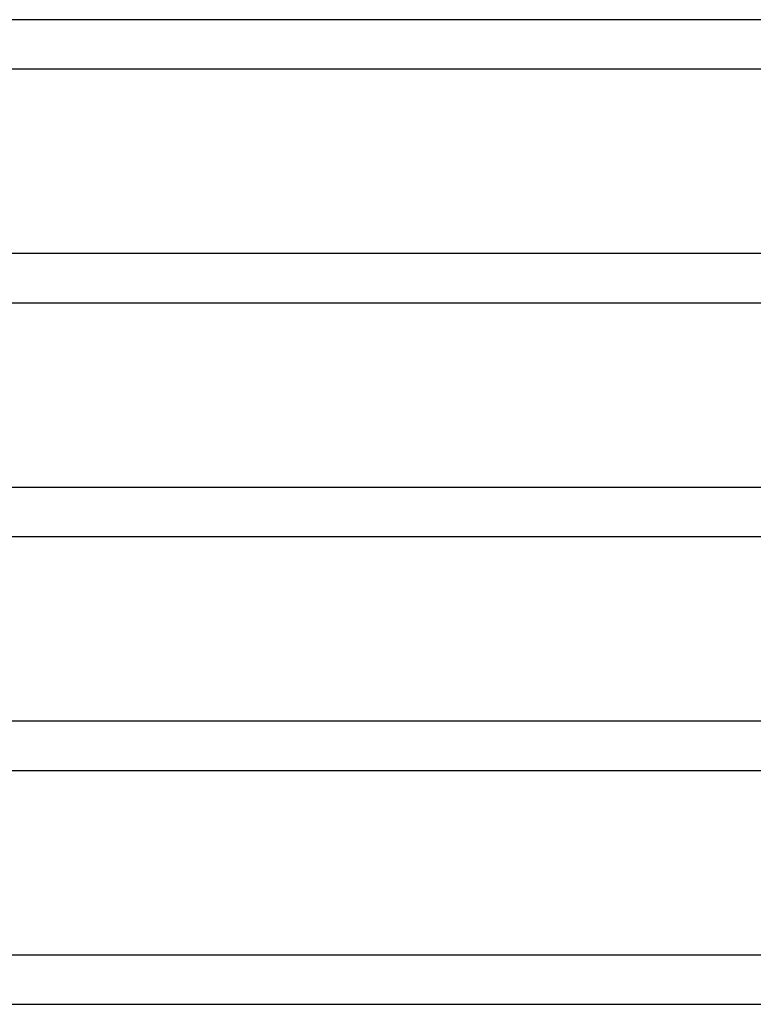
# Model space of a CAD drawing. Header units: millimetres. Extents: x -630 to 630, y -2 to 380.
# Tile 84 of 108: x 352 to 411, y 95 to 175. Entities that reach past the tile are written whole.
import ezdxf

# ---------------------------------------------------------------- set-up
doc = ezdxf.new("R2010")
doc.units = ezdxf.units.MM
doc.layers.add('THICK', color=7, linetype='Continuous')

msp = doc.modelspace()

# ---------------------------------------------------------------- linework, layer by layer
at = {"layer": 'THICK'}
for p, q in [((515.25, 175), (0, 175)), ((304.949, 171), (489.41, 171)), ((500.074, 156), (309.651, 156)), ((311.335, 152), (499.635, 152)), ((510.217, 137), (316.178, 137)), ((317.721, 133), (509.86, 133)), ((520.383, 118), (322.648, 118)), ((324.107, 114), (520.088, 114)), ((530.561, 99), (329.087, 99)), ((330.493, 95), (530.317, 95))]:
    msp.add_line(p, q, dxfattribs=at)

doc.saveas('drawing.dxf')
